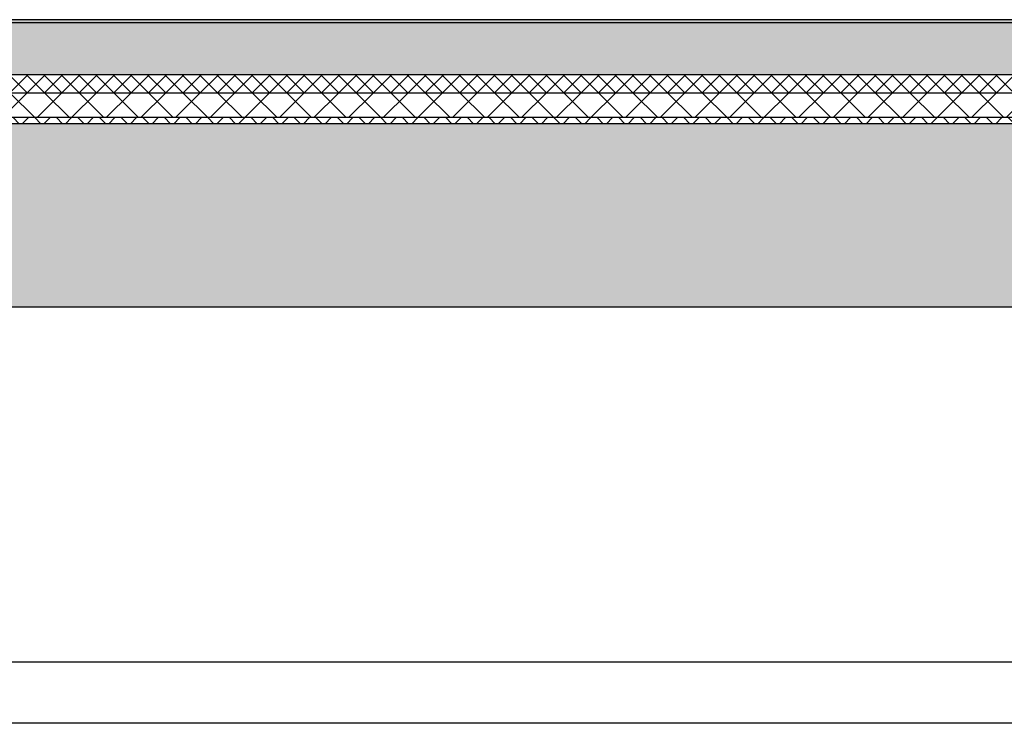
# Model space of a CAD drawing. Header units: metres. Extents: x -12 to 57.2, y -22.2 to 2.8.
# Tile 112 of 126: x 42.6 to 44.2, y -7.2 to -6. Entities that reach past the tile are written whole.
import ezdxf

# ---------------------------------------------------------------- set-up
doc = ezdxf.new("R2010")
doc.units = ezdxf.units.M
doc.header["$LTSCALE"] = 0.4
doc.header["$MEASUREMENT"] = 0
for name, color, linetype in [('Neubau_A-Decken', 8, 'Continuous'), ('Neubau_B-abgehängte Decke', 8, 'Continuous'), ('Neubau_B-Bodenaufbau', 8, 'Continuous')]:
    doc.layers.add(name, color=color, linetype=linetype)

msp = doc.modelspace()

# ---------------------------------------------------------------- hatches: boundary and pattern name
at = {"layer": 'Neubau_A-Decken', "linetype": 'Continuous'}
h = msp.add_hatch(dxfattribs=at)
h.set_pattern_fill('BETON__STAHLBETON_0002', color=256, style=0, pattern_type=2)
h.set_pattern_definition([(45, (-2907.6834, -10.175), (-0.0848528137, 0.0848528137), []), (45, (-2907.72583, -10.13257), (-0.0848528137, 0.0848528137), [0.09, -0.03])])
h.paths.add_polyline_path([(32.58, -6.195), (32.58, -6.495), (45.355, -6.495), (45.355, -6.195)])
at = {"layer": 'Neubau_B-Bodenaufbau', "linetype": 'Continuous'}
msp.add_hatch(color=256, dxfattribs=at).paths.add_polyline_path([(36.98, -6.025), (36.98, -6.03), (45.3, -6.03), (45.3, -6.025)])
h = msp.add_hatch(dxfattribs=at)
h.set_pattern_fill('BETON__UNBEWEHRT_0002', color=256, style=0, pattern_type=2)
h.set_pattern_definition([(45, (-2907.6834, -10.175), (-0.0353553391, 0.0353553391), [0.0375, -0.0125]), (45, (-2907.6834, -10.139645), (-0.0353553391, 0.0353553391), [0.0375, -0.0125])])
h.paths.add_polyline_path([(36.98, -6.03), (36.98, -6.115), (45.3, -6.115), (45.3, -6.03)])
h = msp.add_hatch(dxfattribs=at)
h.set_pattern_fill('DÄMMUNG__HART_2_0002', color=256, style=0, pattern_type=2)
h.set_pattern_definition([(45, (-2907.6834, -10.175), (-0.01414213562, 0.01414213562), []), (135, (-2907.6834, -10.175), (0.01414213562, 0.01414213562), [])])
h.paths.add_polyline_path([(36.98, -6.115), (36.98, -6.145), (45.3, -6.145), (45.3, -6.115)])
h = msp.add_hatch(dxfattribs=at)
h.set_pattern_fill('DÄMMUNG__HART_1_0002', color=256, style=0, pattern_type=2)
h.set_pattern_definition([(45, (-2907.6834, -10.175), (-0.02828427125, 0.02828427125), []), (135, (-2907.6834, -10.175), (0.02828427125, 0.02828427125), [])])
h.paths.add_polyline_path([(45.3, -6.145), (36.98, -6.145), (36.98, -6.185), (45.3, -6.185)])
h = msp.add_hatch(dxfattribs=at)
h.set_pattern_fill('GUßASPHALT_0002', color=256, style=0, pattern_type=2)
h.set_pattern_definition([(45, (-2907.6834, -10.175), (-0.01767766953, 0.01767766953), []), (135, (-2907.6834, -10.175), (0.01767766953, 0.01767766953), [])])
h.paths.add_polyline_path([(36.98, -6.195), (45.3, -6.195), (45.3, -6.185), (36.98, -6.185)])

# ---------------------------------------------------------------- linework, layer by layer
at = {"layer": 'Neubau_A-Decken', "linetype": 'Continuous'}
msp.add_line((45.3, -6.495), (37.98, -6.495), dxfattribs=at)
at = {"layer": 'Neubau_A-Decken', "linetype": 'Continuous', "flags": 128}
msp.add_lwpolyline([(45.355, -6.195), (45.325, -6.195), (45.3125, -6.195), (45.3, -6.195), (36.98, -6.195), (36.9675, -6.195), (36.955, -6.195), (36.855, -6.195), (36.8425, -6.195), (36.83, -6.195), (32.83, -6.195)], dxfattribs=at)
at = {"layer": 'Neubau_B-abgehängte Decke', "linetype": 'Continuous'}
for p, q in [((45.3, -7.075), (37.98, -7.075)), ((45.3, -7.175), (37.98, -7.175))]:
    msp.add_line(p, q, dxfattribs=at)
at = {"layer": 'Neubau_B-Bodenaufbau', "linetype": 'Continuous'}
for p, q in [((45.3, -6.025), (36.98, -6.025)), ((45.3, -6.03), (36.98, -6.03)), ((45.3, -6.115), (36.98, -6.115)), ((45.3, -6.145), (36.98, -6.145)), ((45.3, -6.185), (36.98, -6.185))]:
    msp.add_line(p, q, dxfattribs=at)

doc.saveas('drawing.dxf')
